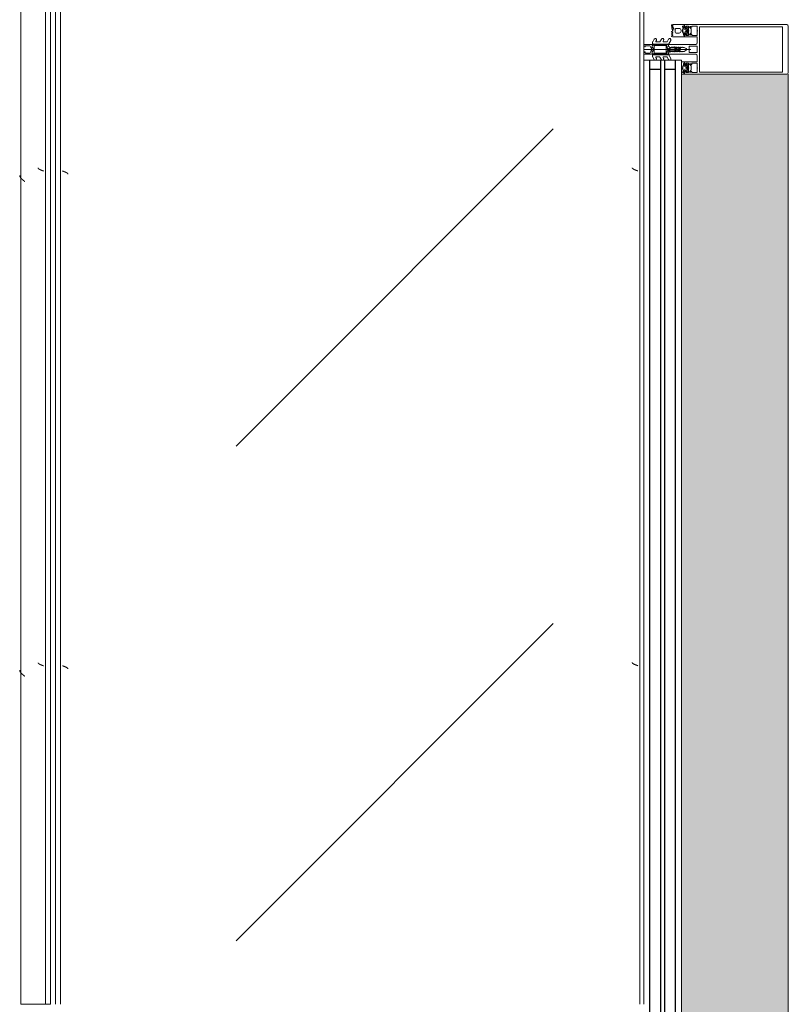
# Model space of a CAD drawing. Header units: millimetres. Extents: x -5460 to 47962, y 30005 to 103451.
# Tile 183 of 192: x 9296 to 10074, y 60041 to 61036. Entities that reach past the tile are written whole.
import ezdxf

# ---------------------------------------------------------------- set-up
doc = ezdxf.new("R2010")
doc.units = ezdxf.units.MM
for name, color, linetype, lineweight in [('A-DETL-GENF-OTLN', 7, 'Continuous', 9), ('A-GLAZ-CURT-OTLN', 7, 'Continuous', 9), ('A-GLAZ-CWMG-OTLN', 7, 'Continuous', 9), ('M-EQPM-____-OTLN', 7, 'Continuous', 9)]:
    doc.layers.add(name, color=color, linetype=linetype, lineweight=lineweight)

# ---------------------------------------------------------------- blocks, each defined once
blk = doc.blocks.new('FP_228-ВКК_01_К1_З_ЭОМ_кабель_')
at = {"layer": 'M-EQPM-____-OTLN', "color": 7, "true_color": 0xffffff}
for p, q in [((1141.8, 587.07), (1141.76, 586.94)), ((1141.85, 587.2), (1141.8, 587.07)), ((1141.9, 587.33), (1141.85, 587.2)), ((1141.95, 587.47), (1141.9, 587.33)), ((1142, 587.6), (1141.95, 587.47)), ((1142.05, 587.73), (1142, 587.6)), ((1142.1, 587.87), (1142.05, 587.73)), ((1142.14, 588), (1142.1, 587.87)), ((1641.8, 587.07), (1641.76, 586.94)), ((1641.85, 587.2), (1641.8, 587.07)), ((1641.9, 587.33), (1641.85, 587.2)), ((1641.95, 587.47), (1641.9, 587.33)), ((1642, 587.6), (1641.95, 587.47)), ((1642.05, 587.73), (1642, 587.6)), ((1642.1, 587.87), (1642.05, 587.73)), ((1642.14, 588), (1642.1, 587.87)), ((1139.1, 582.49), (1139.05, 582.49)), ((1139.15, 582.5), (1139.1, 582.49)), ((1139.19, 582.51), (1139.15, 582.5)), ((1139.24, 582.52), (1139.19, 582.51)), ((1139.29, 582.54), (1139.24, 582.52)), ((1139.34, 582.56), (1139.29, 582.54)), ((1139.38, 582.58), (1139.34, 582.56)), ((1139.43, 582.61), (1139.38, 582.58)), ((1139.48, 582.64), (1139.43, 582.61)), ((1139.53, 582.67), (1139.48, 582.64)), ((1139.57, 582.71), (1139.53, 582.67)), ((1139.62, 582.75), (1139.57, 582.71)), ((1139.67, 582.79), (1139.62, 582.75)), ((1139.72, 582.83), (1139.67, 582.79)), ((1139.76, 582.88), (1139.72, 582.83)), ((1139.81, 582.93), (1139.76, 582.88)), ((1139.86, 582.98), (1139.81, 582.93)), ((1139.91, 583.04), (1139.86, 582.98)), ((1139.95, 583.1), (1139.91, 583.04)), ((1140, 583.16), (1139.95, 583.1)), ((1140.06, 583.23), (1140.01, 583.17)), ((1140.1, 583.3), (1140.06, 583.23)), ((1140.15, 583.37), (1140.1, 583.3)), ((1140.2, 583.45), (1140.15, 583.37)), ((1140.25, 583.52), (1140.2, 583.45)), ((1140.3, 583.6), (1140.25, 583.52)), ((1140.35, 583.68), (1140.3, 583.6)), ((1140.4, 583.77), (1140.35, 583.68)), ((1140.44, 583.86), (1140.4, 583.77)), ((1140.49, 583.95), (1140.44, 583.86)), ((1140.54, 584.04), (1140.49, 583.95)), ((1140.59, 584.13), (1140.54, 584.04)), ((1140.64, 584.23), (1140.59, 584.13)), ((1140.69, 584.33), (1140.64, 584.23)), ((1140.74, 584.43), (1140.69, 584.33)), ((1140.78, 584.53), (1140.74, 584.43)), ((1140.83, 584.64), (1140.78, 584.53)), ((1140.88, 584.74), (1140.83, 584.64)), ((1140.93, 584.85), (1140.88, 584.74)), ((1140.98, 584.96), (1140.93, 584.85)), ((1141.03, 585.08), (1140.98, 584.96)), ((1141.08, 585.19), (1141.03, 585.08)), ((1141.12, 585.31), (1141.08, 585.19)), ((1141.17, 585.43), (1141.12, 585.31)), ((1141.22, 585.54), (1141.17, 585.43)), ((1141.27, 585.67), (1141.22, 585.54)), ((1141.32, 585.79), (1141.27, 585.67)), ((1141.37, 585.91), (1141.32, 585.79)), ((1141.42, 586.03), (1141.37, 585.91)), ((1141.46, 586.16), (1141.42, 586.03)), ((1141.51, 586.29), (1141.46, 586.16)), ((1141.56, 586.42), (1141.51, 586.29)), ((1141.61, 586.54), (1141.56, 586.42)), ((1141.66, 586.67), (1141.61, 586.54)), ((1141.71, 586.8), (1141.66, 586.67)), ((1141.76, 586.94), (1141.71, 586.8)), ((1639.1, 582.49), (1639.05, 582.49)), ((1639.15, 582.5), (1639.1, 582.49)), ((1639.19, 582.51), (1639.15, 582.5)), ((1639.24, 582.52), (1639.19, 582.51)), ((1639.29, 582.54), (1639.24, 582.52)), ((1639.34, 582.56), (1639.29, 582.54)), ((1639.38, 582.58), (1639.34, 582.56)), ((1639.43, 582.61), (1639.38, 582.58)), ((1639.48, 582.64), (1639.43, 582.61)), ((1639.53, 582.67), (1639.48, 582.64)), ((1639.57, 582.71), (1639.53, 582.67)), ((1639.62, 582.75), (1639.57, 582.71)), ((1639.67, 582.79), (1639.62, 582.75)), ((1639.72, 582.83), (1639.67, 582.79)), ((1639.76, 582.88), (1639.72, 582.83)), ((1639.81, 582.93), (1639.76, 582.88)), ((1639.86, 582.98), (1639.81, 582.93)), ((1639.91, 583.04), (1639.86, 582.98)), ((1639.95, 583.1), (1639.91, 583.04)), ((1640, 583.16), (1639.95, 583.1)), ((1640.06, 583.23), (1640.01, 583.17)), ((1640.1, 583.3), (1640.06, 583.23)), ((1640.15, 583.37), (1640.1, 583.3)), ((1640.2, 583.45), (1640.15, 583.37)), ((1640.25, 583.52), (1640.2, 583.45)), ((1640.3, 583.6), (1640.25, 583.52)), ((1640.35, 583.68), (1640.3, 583.6)), ((1640.4, 583.77), (1640.35, 583.68)), ((1640.44, 583.86), (1640.4, 583.77)), ((1640.49, 583.95), (1640.44, 583.86)), ((1640.54, 584.04), (1640.49, 583.95)), ((1640.59, 584.13), (1640.54, 584.04)), ((1640.64, 584.23), (1640.59, 584.13)), ((1640.69, 584.33), (1640.64, 584.23)), ((1640.74, 584.43), (1640.69, 584.33)), ((1640.78, 584.53), (1640.74, 584.43)), ((1640.83, 584.64), (1640.78, 584.53)), ((1640.88, 584.74), (1640.83, 584.64)), ((1640.93, 584.85), (1640.88, 584.74)), ((1640.98, 584.96), (1640.93, 584.85)), ((1641.03, 585.08), (1640.98, 584.96)), ((1641.08, 585.19), (1641.03, 585.08)), ((1641.12, 585.31), (1641.08, 585.19)), ((1641.17, 585.43), (1641.12, 585.31)), ((1641.22, 585.54), (1641.17, 585.43)), ((1641.27, 585.67), (1641.22, 585.54)), ((1641.32, 585.79), (1641.27, 585.67)), ((1641.37, 585.91), (1641.32, 585.79)), ((1641.42, 586.03), (1641.37, 585.91)), ((1641.46, 586.16), (1641.42, 586.03)), ((1641.51, 586.29), (1641.46, 586.16)), ((1641.56, 586.42), (1641.51, 586.29)), ((1641.61, 586.54), (1641.56, 586.42)), ((1641.66, 586.67), (1641.61, 586.54)), ((1641.71, 586.8), (1641.66, 586.67)), ((1641.76, 586.94), (1641.71, 586.8))]:
    blk.add_line(p, q, dxfattribs=at)
blk = doc.blocks.new('FP_229-ВКК_01_К1_З_ЭОМ_кабель_')
at = {"layer": 'M-EQPM-____-OTLN', "color": 7, "true_color": 0xffffff}
for p, q in [((1143.68, 9.96), (1143.63, 9.86)), ((1143.73, 10.06), (1143.68, 9.96)), ((1143.78, 10.16), (1143.73, 10.06)), ((1143.83, 10.25), (1143.78, 10.16)), ((1143.88, 10.34), (1143.83, 10.25)), ((1143.93, 10.43), (1143.88, 10.34)), ((1143.97, 10.52), (1143.93, 10.43)), ((1144.02, 10.6), (1143.97, 10.52)), ((1144.07, 10.69), (1144.02, 10.6)), ((1144.12, 10.76), (1144.07, 10.69)), ((1144.17, 10.84), (1144.12, 10.76)), ((1144.22, 10.91), (1144.17, 10.84)), ((1144.27, 10.99), (1144.22, 10.91)), ((1144.32, 11.05), (1144.27, 10.99)), ((1144.37, 11.12), (1144.32, 11.05)), ((1144.42, 11.18), (1144.37, 11.12)), ((1144.47, 11.24), (1144.42, 11.18)), ((1144.51, 11.3), (1144.47, 11.24)), ((1144.56, 11.35), (1144.51, 11.3)), ((1144.61, 11.4), (1144.56, 11.35)), ((1144.66, 11.45), (1144.61, 11.4)), ((1144.71, 11.49), (1144.66, 11.45)), ((1144.76, 11.53), (1144.71, 11.49)), ((1144.81, 11.57), (1144.76, 11.53)), ((1144.86, 11.61), (1144.81, 11.57)), ((1144.91, 11.64), (1144.86, 11.61)), ((1144.96, 11.66), (1144.91, 11.64)), ((1145.01, 11.69), (1144.96, 11.66)), ((1145.05, 11.71), (1145.01, 11.69)), ((1145.1, 11.73), (1145.05, 11.71)), ((1145.15, 11.74), (1145.1, 11.73)), ((1145.2, 11.76), (1145.15, 11.74)), ((1145.25, 11.76), (1145.2, 11.76)), ((1145.3, 11.77), (1145.25, 11.76)), ((1643.68, 9.96), (1643.63, 9.86)), ((1643.73, 10.06), (1643.68, 9.96)), ((1643.78, 10.16), (1643.73, 10.06)), ((1643.83, 10.25), (1643.78, 10.16)), ((1643.88, 10.34), (1643.83, 10.25)), ((1643.93, 10.43), (1643.88, 10.34)), ((1643.97, 10.52), (1643.93, 10.43)), ((1644.02, 10.6), (1643.97, 10.52)), ((1644.07, 10.69), (1644.02, 10.6)), ((1644.12, 10.76), (1644.07, 10.69)), ((1644.17, 10.84), (1644.12, 10.76)), ((1644.22, 10.91), (1644.17, 10.84)), ((1644.27, 10.99), (1644.22, 10.91)), ((1644.32, 11.05), (1644.27, 10.99)), ((1644.37, 11.12), (1644.32, 11.05)), ((1644.42, 11.18), (1644.37, 11.12)), ((1644.47, 11.24), (1644.42, 11.18)), ((1644.51, 11.3), (1644.47, 11.24)), ((1644.56, 11.35), (1644.51, 11.3)), ((1644.61, 11.4), (1644.56, 11.35)), ((1644.66, 11.45), (1644.61, 11.4)), ((1644.71, 11.49), (1644.66, 11.45)), ((1644.76, 11.53), (1644.71, 11.49)), ((1644.81, 11.57), (1644.76, 11.53)), ((1644.86, 11.61), (1644.81, 11.57)), ((1644.91, 11.64), (1644.86, 11.61)), ((1644.96, 11.66), (1644.91, 11.64)), ((1645.01, 11.69), (1644.96, 11.66)), ((1645.05, 11.71), (1645.01, 11.69)), ((1645.1, 11.73), (1645.05, 11.71)), ((1645.15, 11.74), (1645.1, 11.73)), ((1645.2, 11.76), (1645.15, 11.74)), ((1645.25, 11.76), (1645.2, 11.76)), ((1645.3, 11.77), (1645.25, 11.76)), ((1142.26, 6.39), (1142.21, 6.26)), ((1142.31, 6.53), (1142.26, 6.39)), ((1142.35, 6.66), (1142.31, 6.53)), ((1142.4, 6.8), (1142.35, 6.66)), ((1142.45, 6.93), (1142.4, 6.8)), ((1142.5, 7.07), (1142.45, 6.93)), ((1142.55, 7.2), (1142.5, 7.07)), ((1142.6, 7.33), (1142.55, 7.2)), ((1142.65, 7.46), (1142.6, 7.33)), ((1142.7, 7.6), (1142.65, 7.46)), ((1142.75, 7.73), (1142.7, 7.6)), ((1142.8, 7.86), (1142.75, 7.73)), ((1142.85, 7.99), (1142.8, 7.86)), ((1142.89, 8.11), (1142.85, 7.99)), ((1142.94, 8.24), (1142.89, 8.11)), ((1142.99, 8.37), (1142.94, 8.24)), ((1143.04, 8.49), (1142.99, 8.37)), ((1143.09, 8.61), (1143.04, 8.49)), ((1143.14, 8.74), (1143.09, 8.61)), ((1143.19, 8.86), (1143.14, 8.74)), ((1143.24, 8.97), (1143.19, 8.86)), ((1143.29, 9.09), (1143.24, 8.97)), ((1143.34, 9.21), (1143.29, 9.09)), ((1143.39, 9.32), (1143.34, 9.21)), ((1143.43, 9.43), (1143.39, 9.32)), ((1143.48, 9.54), (1143.43, 9.43)), ((1143.53, 9.65), (1143.48, 9.54)), ((1143.58, 9.75), (1143.53, 9.65)), ((1143.63, 9.86), (1143.58, 9.75)), ((1642.26, 6.39), (1642.21, 6.26)), ((1642.31, 6.53), (1642.26, 6.39)), ((1642.35, 6.66), (1642.31, 6.53)), ((1642.4, 6.8), (1642.35, 6.66)), ((1642.45, 6.93), (1642.4, 6.8)), ((1642.5, 7.07), (1642.45, 6.93)), ((1642.55, 7.2), (1642.5, 7.07)), ((1642.6, 7.33), (1642.55, 7.2)), ((1642.65, 7.46), (1642.6, 7.33)), ((1642.7, 7.6), (1642.65, 7.46)), ((1642.75, 7.73), (1642.7, 7.6)), ((1642.8, 7.86), (1642.75, 7.73)), ((1642.85, 7.99), (1642.8, 7.86)), ((1642.89, 8.11), (1642.85, 7.99)), ((1642.94, 8.24), (1642.89, 8.11)), ((1642.99, 8.37), (1642.94, 8.24)), ((1643.04, 8.49), (1642.99, 8.37)), ((1643.09, 8.61), (1643.04, 8.49)), ((1643.14, 8.74), (1643.09, 8.61)), ((1643.19, 8.86), (1643.14, 8.74)), ((1643.24, 8.97), (1643.19, 8.86)), ((1643.29, 9.09), (1643.24, 8.97)), ((1643.34, 9.21), (1643.29, 9.09)), ((1643.39, 9.32), (1643.34, 9.21)), ((1643.43, 9.43), (1643.39, 9.32)), ((1643.48, 9.54), (1643.43, 9.43)), ((1643.53, 9.65), (1643.48, 9.54)), ((1643.58, 9.75), (1643.53, 9.65)), ((1643.63, 9.86), (1643.58, 9.75))]:
    blk.add_line(p, q, dxfattribs=at)
blk = doc.blocks.new('ПР_Низ пояс - Тип 1-V227-ВКК_01_К1_З_ЭОМ_кабель_')
at = {"layer": 'M-EQPM-____-OTLN', "true_color": 0xffffff}
h = blk.add_hatch(dxfattribs=at)
h.set_pattern_fill('FP_79', style=0, pattern_type=2)
h.set_pattern_definition([(135, (-57860, 6950), (-1000, 1e-13), [50, -1364.214]), (135, (-57360, 6950), (-1000, 1e-13), [50, -1364.214]), (135, (-57360, 7450), (-1000, 1e-13), [50, -1364.214]), (135, (-58074.64, 7664.64), (-1000, 1e-13), [403.55, -1010.664]), (135, (-57574.64, 7664.64), (-1000, 1e-13), [403.55, -1010.664]), (135, (-58074.64, 7164.64), (-1000, 1e-13), [403.55, -1010.664]), (135, (-57574.64, 7164.64), (-1000, 1e-13), [453.55, -960.664])])
h.paths.add_polyline_path([(800, 6.26), (2400, 6.26), (2400, 588), (800, 588), (800, 381.78)])
at = {"layer": 'M-EQPM-____-OTLN', "color": 253, "true_color": 0xaaaaaa}
for p, q in [((800, 595), (2400, 595)), ((800, 590), (2400, 590)), ((800, 4.26), (2400, 4.26)), ((800, 0), (2400, 0))]:
    blk.add_line(p, q, dxfattribs=at)
for name in ['FP_228-ВКК_01_К1_З_ЭОМ_кабель_', 'FP_229-ВКК_01_К1_З_ЭОМ_кабель_']:
    blk.add_blockref(name, (0, 0), dxfattribs=at)
blk = doc.blocks.new('FP_231-ВКК_01_К1_З_ЭОМ_кабель_')
at = {"layer": 'M-EQPM-____-OTLN', "color": 7, "true_color": 0xffffff}
for p, q in [((342.09, 607.14), (342.04, 607)), ((342.14, 607.27), (342.09, 607.14)), ((342.19, 607.41), (342.14, 607.27)), ((342.24, 607.54), (342.19, 607.41)), ((342.29, 607.67), (342.24, 607.54)), ((342.34, 607.81), (342.29, 607.67)), ((342.39, 607.94), (342.34, 607.81)), ((342.44, 608.08), (342.39, 607.94)), ((342.48, 608.21), (342.44, 608.08)), ((342.53, 608.34), (342.48, 608.21)), ((342.58, 608.47), (342.53, 608.34)), ((342.63, 608.6), (342.58, 608.47)), ((342.68, 608.73), (342.63, 608.6)), ((342.73, 608.86), (342.68, 608.73)), ((342.78, 608.98), (342.73, 608.86)), ((342.83, 609.11), (342.78, 608.98)), ((342.88, 609.23), (342.83, 609.11)), ((342.93, 609.36), (342.88, 609.23)), ((342.98, 609.48), (342.93, 609.36)), ((343.02, 609.6), (342.98, 609.48)), ((343.07, 609.72), (343.02, 609.6)), ((343.12, 609.83), (343.07, 609.72)), ((343.17, 609.95), (343.12, 609.83)), ((343.22, 610.06), (343.17, 609.95)), ((343.27, 610.18), (343.22, 610.06)), ((343.32, 610.28), (343.27, 610.18)), ((343.37, 610.39), (343.32, 610.28)), ((343.42, 610.5), (343.37, 610.39)), ((343.47, 610.6), (343.42, 610.5)), ((343.52, 610.7), (343.47, 610.6)), ((343.56, 610.8), (343.52, 610.7)), ((343.61, 610.9), (343.56, 610.8)), ((343.66, 610.99), (343.61, 610.9)), ((343.71, 611.09), (343.66, 610.99)), ((343.76, 611.18), (343.71, 611.09)), ((343.81, 611.26), (343.76, 611.18)), ((343.86, 611.35), (343.81, 611.26)), ((343.91, 611.43), (343.86, 611.35)), ((343.96, 611.51), (343.91, 611.43)), ((344.01, 611.58), (343.96, 611.51)), ((344.06, 611.66), (344.01, 611.58)), ((344.1, 611.73), (344.06, 611.66)), ((344.15, 611.8), (344.1, 611.73)), ((344.2, 611.86), (344.15, 611.8)), ((344.25, 611.93), (344.2, 611.86)), ((344.3, 611.98), (344.25, 611.93)), ((344.35, 612.04), (344.3, 611.98)), ((344.4, 612.09), (344.35, 612.04)), ((344.45, 612.14), (344.4, 612.09)), ((344.5, 612.19), (344.45, 612.14)), ((344.55, 612.24), (344.5, 612.19)), ((344.6, 612.28), (344.55, 612.24)), ((344.64, 612.31), (344.6, 612.28)), ((344.69, 612.35), (344.64, 612.31)), ((344.74, 612.38), (344.69, 612.35)), ((344.79, 612.41), (344.74, 612.38)), ((344.84, 612.43), (344.79, 612.41)), ((344.89, 612.45), (344.84, 612.43)), ((344.94, 612.47), (344.89, 612.45)), ((344.99, 612.49), (344.94, 612.47)), ((345.04, 612.5), (344.99, 612.49)), ((345.09, 612.51), (345.04, 612.5)), ((345.14, 612.51), (345.09, 612.51)), ((842.09, 607.14), (842.04, 607)), ((842.14, 607.27), (842.09, 607.14)), ((842.19, 607.41), (842.14, 607.27)), ((842.24, 607.54), (842.19, 607.41)), ((842.29, 607.67), (842.24, 607.54)), ((842.34, 607.81), (842.29, 607.67)), ((842.39, 607.94), (842.34, 607.81)), ((842.44, 608.08), (842.39, 607.94)), ((842.48, 608.21), (842.44, 608.08)), ((842.53, 608.34), (842.48, 608.21)), ((842.58, 608.47), (842.53, 608.34)), ((842.63, 608.6), (842.58, 608.47)), ((842.68, 608.73), (842.63, 608.6)), ((842.73, 608.86), (842.68, 608.73)), ((842.78, 608.98), (842.73, 608.86)), ((842.83, 609.11), (842.78, 608.98)), ((842.88, 609.23), (842.83, 609.11)), ((842.93, 609.36), (842.88, 609.23)), ((842.98, 609.48), (842.93, 609.36)), ((843.02, 609.6), (842.98, 609.48)), ((843.07, 609.72), (843.02, 609.6)), ((843.12, 609.83), (843.07, 609.72)), ((843.17, 609.95), (843.12, 609.83)), ((843.22, 610.06), (843.17, 609.95)), ((843.27, 610.18), (843.22, 610.06)), ((843.32, 610.28), (843.27, 610.18)), ((843.37, 610.39), (843.32, 610.28)), ((843.42, 610.5), (843.37, 610.39)), ((843.47, 610.6), (843.42, 610.5)), ((843.52, 610.7), (843.47, 610.6)), ((843.56, 610.8), (843.52, 610.7)), ((843.61, 610.9), (843.56, 610.8)), ((843.66, 610.99), (843.61, 610.9)), ((843.71, 611.09), (843.66, 610.99)), ((843.76, 611.18), (843.71, 611.09)), ((843.81, 611.26), (843.76, 611.18)), ((843.86, 611.35), (843.81, 611.26)), ((843.91, 611.43), (843.86, 611.35)), ((843.96, 611.51), (843.91, 611.43)), ((844.01, 611.58), (843.96, 611.51)), ((844.06, 611.66), (844.01, 611.58)), ((844.1, 611.73), (844.06, 611.66)), ((844.15, 611.8), (844.1, 611.73)), ((844.2, 611.86), (844.15, 611.8)), ((844.25, 611.93), (844.2, 611.86)), ((844.3, 611.98), (844.25, 611.93)), ((844.35, 612.04), (844.3, 611.98)), ((844.4, 612.09), (844.35, 612.04)), ((844.45, 612.14), (844.4, 612.09)), ((844.5, 612.19), (844.45, 612.14)), ((844.55, 612.24), (844.5, 612.19)), ((844.6, 612.28), (844.55, 612.24)), ((844.64, 612.31), (844.6, 612.28)), ((844.69, 612.35), (844.64, 612.31)), ((844.74, 612.38), (844.69, 612.35)), ((844.79, 612.41), (844.74, 612.38)), ((844.84, 612.43), (844.79, 612.41)), ((844.89, 612.45), (844.84, 612.43)), ((844.94, 612.47), (844.89, 612.45)), ((844.99, 612.49), (844.94, 612.47)), ((845.04, 612.5), (844.99, 612.49)), ((845.09, 612.51), (845.04, 612.5)), ((845.14, 612.51), (845.09, 612.51))]:
    blk.add_line(p, q, dxfattribs=at)
blk = doc.blocks.new('FP_232-ВКК_01_К1_З_ЭОМ_кабель_')
at = {"layer": 'M-EQPM-____-OTLN', "color": 7, "true_color": 0xffffff}
for p, q in [((332.2, 626.88), (332.1, 626.75)), ((332.3, 627), (332.2, 626.88)), ((332.39, 627.13), (332.3, 627)), ((332.49, 627.25), (332.39, 627.13)), ((332.59, 627.37), (332.49, 627.25)), ((332.68, 627.49), (332.59, 627.37)), ((332.78, 627.61), (332.68, 627.49)), ((332.88, 627.73), (332.78, 627.61)), ((332.98, 627.85), (332.88, 627.73)), ((333.07, 627.96), (332.98, 627.85)), ((333.17, 628.08), (333.07, 627.96)), ((333.27, 628.19), (333.17, 628.08)), ((333.37, 628.31), (333.27, 628.19)), ((333.46, 628.42), (333.37, 628.31)), ((333.56, 628.53), (333.46, 628.42)), ((333.66, 628.64), (333.56, 628.53)), ((333.76, 628.75), (333.66, 628.64)), ((333.85, 628.85), (333.76, 628.75)), ((333.95, 628.95), (333.85, 628.85)), ((334.05, 629.06), (333.95, 628.95)), ((334.15, 629.16), (334.05, 629.06)), ((334.24, 629.26), (334.15, 629.16)), ((334.34, 629.35), (334.24, 629.26)), ((334.44, 629.45), (334.34, 629.35)), ((334.53, 629.54), (334.44, 629.45)), ((334.63, 629.63), (334.53, 629.54)), ((334.73, 629.72), (334.63, 629.63)), ((334.83, 629.81), (334.73, 629.72)), ((334.92, 629.89), (334.83, 629.81)), ((335.02, 629.97), (334.92, 629.89)), ((335.12, 630.05), (335.02, 629.97)), ((335.22, 630.13), (335.12, 630.05)), ((335.31, 630.2), (335.22, 630.13)), ((335.41, 630.27), (335.31, 630.2)), ((335.51, 630.34), (335.41, 630.27)), ((335.61, 630.41), (335.51, 630.34)), ((335.7, 630.47), (335.61, 630.41)), ((335.8, 630.54), (335.7, 630.47)), ((335.9, 630.59), (335.8, 630.54)), ((336, 630.65), (335.9, 630.59)), ((336.09, 630.7), (336, 630.65)), ((336.19, 630.75), (336.09, 630.7)), ((336.29, 630.8), (336.19, 630.75)), ((336.38, 630.85), (336.29, 630.8)), ((336.48, 630.89), (336.38, 630.85)), ((336.58, 630.93), (336.48, 630.89)), ((336.68, 630.96), (336.58, 630.93)), ((336.77, 631), (336.68, 630.96)), ((336.87, 631.03), (336.77, 631)), ((336.97, 631.06), (336.87, 631.03)), ((337.07, 631.08), (336.97, 631.06)), ((337.16, 631.1), (337.07, 631.08)), ((337.26, 631.12), (337.16, 631.1)), ((337.36, 631.14), (337.26, 631.12)), ((337.46, 631.15), (337.36, 631.14)), ((337.55, 631.16), (337.46, 631.15)), ((337.65, 631.16), (337.55, 631.16)), ((832.2, 626.88), (832.1, 626.75)), ((832.3, 627), (832.2, 626.88)), ((832.39, 627.13), (832.3, 627)), ((832.49, 627.25), (832.39, 627.13)), ((832.59, 627.37), (832.49, 627.25)), ((832.68, 627.49), (832.59, 627.37)), ((832.78, 627.61), (832.68, 627.49)), ((832.88, 627.73), (832.78, 627.61)), ((832.98, 627.85), (832.88, 627.73)), ((833.07, 627.96), (832.98, 627.85)), ((833.17, 628.08), (833.07, 627.96)), ((833.27, 628.19), (833.17, 628.08)), ((833.37, 628.31), (833.27, 628.19)), ((833.46, 628.42), (833.37, 628.31)), ((833.56, 628.53), (833.46, 628.42)), ((833.66, 628.64), (833.56, 628.53)), ((833.76, 628.75), (833.66, 628.64)), ((833.85, 628.85), (833.76, 628.75)), ((833.95, 628.95), (833.85, 628.85)), ((834.05, 629.06), (833.95, 628.95)), ((834.15, 629.16), (834.05, 629.06)), ((834.24, 629.26), (834.15, 629.16)), ((834.34, 629.35), (834.24, 629.26)), ((834.44, 629.45), (834.34, 629.35)), ((834.53, 629.54), (834.44, 629.45)), ((834.63, 629.63), (834.53, 629.54)), ((834.73, 629.72), (834.63, 629.63)), ((834.83, 629.81), (834.73, 629.72)), ((834.92, 629.89), (834.83, 629.81)), ((835.02, 629.97), (834.92, 629.89)), ((835.12, 630.05), (835.02, 629.97)), ((835.22, 630.13), (835.12, 630.05)), ((835.31, 630.2), (835.22, 630.13)), ((835.41, 630.27), (835.31, 630.2)), ((835.51, 630.34), (835.41, 630.27)), ((835.61, 630.41), (835.51, 630.34)), ((835.7, 630.47), (835.61, 630.41)), ((835.8, 630.54), (835.7, 630.47)), ((835.9, 630.59), (835.8, 630.54)), ((836, 630.65), (835.9, 630.59)), ((836.09, 630.7), (836, 630.65)), ((836.19, 630.75), (836.09, 630.7)), ((836.29, 630.8), (836.19, 630.75)), ((836.38, 630.85), (836.29, 630.8)), ((836.48, 630.89), (836.38, 630.85)), ((836.58, 630.93), (836.48, 630.89)), ((836.68, 630.96), (836.58, 630.93)), ((836.77, 631), (836.68, 630.96)), ((836.87, 631.03), (836.77, 631)), ((836.97, 631.06), (836.87, 631.03)), ((837.07, 631.08), (836.97, 631.06)), ((837.16, 631.1), (837.07, 631.08)), ((837.26, 631.12), (837.16, 631.1)), ((837.36, 631.14), (837.26, 631.12)), ((837.46, 631.15), (837.36, 631.14)), ((837.55, 631.16), (837.46, 631.15)), ((837.65, 631.16), (837.55, 631.16)), ((331.61, 626.13), (331.52, 626)), ((331.71, 626.25), (331.61, 626.13)), ((331.81, 626.38), (331.71, 626.25)), ((331.91, 626.5), (331.81, 626.38)), ((332, 626.63), (331.91, 626.5)), ((332.1, 626.75), (332, 626.63)), ((831.61, 626.13), (831.52, 626)), ((831.71, 626.25), (831.61, 626.13)), ((831.81, 626.38), (831.71, 626.25)), ((831.91, 626.5), (831.81, 626.38)), ((832, 626.63), (831.91, 626.5)), ((832.1, 626.75), (832, 626.63))]:
    blk.add_line(p, q, dxfattribs=at)
blk = doc.blocks.new('ПР_Перед пояса - Тип 1-V230-ВКК_01_К1_З_ЭОМ_кабель_')
at = {"layer": 'M-EQPM-____-OTLN', "color": 253, "true_color": 0xaaaaaa}
for p, q in [((0, 626), (0, 630)), ((0, 630), (1600, 630)), ((0, 607), (0, 626)), ((0, 605), (0, 607)), ((0, 600), (0, 605)), ((0, 605), (1600, 605)), ((0, 600), (1600, 600))]:
    blk.add_line(p, q, dxfattribs=at)
for name in ['FP_232-ВКК_01_К1_З_ЭОМ_кабель_', 'FP_231-ВКК_01_К1_З_ЭОМ_кабель_']:
    blk.add_blockref(name, (0, 0), dxfattribs=at)
blk = doc.blocks.new('ПР_Низ пояс - Тип 1-V233-ВКК_01_К1_З_ЭОМ_кабель_')
at = {"layer": 'M-EQPM-____-OTLN', "true_color": 0xffffff}
h = blk.add_hatch(dxfattribs=at)
h.set_pattern_fill('FP_80', style=0, pattern_type=2)
h.set_pattern_definition([(135, (-56260, 6950), (-1000, 1e-13), [50, -1364.214]), (135, (-55760, 6950), (-1000, 1e-13), [50, -1364.214]), (135, (-55760, 7450), (-1000, 1e-13), [50, -1364.214]), (135, (-56474.64, 7664.64), (-1000, 1e-13), [403.55, -1010.664]), (135, (-55974.64, 7664.64), (-1000, 1e-13), [403.55, -1010.664]), (135, (-56474.64, 7164.64), (-1000, 1e-13), [403.55, -1010.664]), (135, (-55974.64, 7164.64), (-1000, 1e-13), [453.55, -960.664])])
h.paths.add_polyline_path([(800, 6.26), (2400, 6.26), (2400, 588), (800, 588), (800, 381.78)])
blk = doc.blocks.new('АРФ_Витраж_Остекление - SI_38mm_TripGlz_1 этаж-6916327-ВКК_01_К1_З_ЭОМ_кабель_')
at = {"layer": 'A-GLAZ-CURT-OTLN', "color": 253, "true_color": 0xaaaaaa}
for p, q in [((954, -38), (954, 0)), ((-954, -38), (954, -38))]:
    blk.add_line(p, q, dxfattribs=at)
at = {"layer": 'A-GLAZ-CURT-OTLN', "color": 253, "lineweight": 25, "true_color": 0xaaaaaa}
for p, q in [((-954, -6), (954, -6)), ((945, -6), (945, -17)), ((-954, -17), (954, -17)), ((-954, -21), (954, -21)), ((945, -21), (945, -32)), ((-954, -32), (954, -32))]:
    blk.add_line(p, q, dxfattribs=at)
blk = doc.blocks.new('Rectangular Mullion - FWS-50-HI_Mull_CovCap-20mm_Mull-105mm-3567254-ВКК_01_К1_З_ЭОМ_кабель_')
at = {"layer": 'A-GLAZ-CWMG-OTLN', "true_color": 0xeaeaea}
blk.add_hatch(color=254, dxfattribs=at).paths.add_polyline_path([(8006.3, 71020), (8096, 71020), (8096, 72900), (7988, 72900), (7988, 71020)])
at = {"layer": 'A-GLAZ-CWMG-OTLN', "color": 253, "true_color": 0xaaaaaa}
blk.add_line((8096, 71020), (8096, 72900), dxfattribs=at)
blk = doc.blocks.new('Rectangular Mullion - HI_CovCap-20mm_Mull-105mm-1992716-ВКК_01_К1_З_ЭОМ_кабель_')
at = {"layer": 'A-DETL-GENF-OTLN', "color": 253, "true_color": 0xaaaaaa}
for p, q in [((-25, 144.5), (-25, 130.68)), ((23.5, 146), (-23.5, 146)), ((25, 130.68), (25, 144.5)), ((-25, 136), (-25, 59.4)), ((-22.9, 135.44), (-22.9, 59.4)), ((22.9, 136), (22.9, 59.4)), ((25, 136), (25, 59.4)), ((-12.6, 53.5), (-12.6, 41.4)), ((-5, 25.5), (-5, 52.5)), ((-3.2, 46.1), (-3.2, 53.5)), ((-2.7, 54), (2.7, 54)), ((3.2, 53.5), (3.2, 46.1)), ((5, 52.5), (5, 25.5)), ((12.6, 41.4), (12.6, 53.5)), ((-22.3, 40.8), (-22.9, 40.8)), ((-22.9, 40.2), (-21.62, 40.2)), ((-21.76, 44.51), (-22.58, 43.54)), ((-22.24, 46.35), (-21.18, 47.41)), ((-21.2, 42.9), (-21.2, 41.7)), ((-19.5, 43.4), (-20.7, 43.4)), ((-20.7, 41.2), (-20.42, 41.2)), ((-20.47, 47.7), (-17.13, 47.7)), ((-20.16, 41.35), (-19.24, 42.95)), ((-17.65, 44), (-19.95, 44)), ((-18.36, 42.95), (-17.44, 41.35)), ((-16.9, 43.4), (-18.1, 43.4)), ((-17.18, 41.2), (-16.9, 41.2)), ((-16.42, 47.41), (-15.36, 46.35)), ((-16.4, 41.7), (-16.4, 42.9)), ((-15.02, 43.54), (-15.84, 44.51)), ((-14.64, 40.8), (-15.29, 40.8)), ((2.7, 45.6), (-2.7, 45.6)), ((0, 47.27), (0, 0)), ((14.64, 40.8), (15.29, 40.8)), ((15.02, 43.54), (15.84, 44.51)), ((15.36, 46.35), (16.42, 47.41)), ((16.4, 41.7), (16.4, 42.9)), ((16.9, 43.4), (18.1, 43.4)), ((17.18, 41.2), (16.9, 41.2)), ((17.13, 47.7), (20.47, 47.7)), ((18.36, 42.95), (17.44, 41.35)), ((17.65, 44), (19.95, 44)), ((20.16, 41.35), (19.24, 42.95)), ((19.5, 43.4), (20.7, 43.4)), ((20.7, 41.2), (20.42, 41.2)), ((21.18, 47.41), (22.24, 46.35)), ((21.2, 42.9), (21.2, 41.7)), ((22.9, 40.2), (21.62, 40.2)), ((21.76, 44.51), (22.58, 43.54)), ((22.3, 40.8), (22.9, 40.8)), ((-22.27, 39.59), (-22.55, 39.1)), ((-21.07, 39.62), (-21.08, 39.77)), ((-20.48, 39.51), (-20.66, 39.4)), ((-19.97, 39.2), (-20.02, 39.33)), ((-19.33, 39.22), (-19.48, 39.08)), ((-18.77, 39.04), (-18.85, 39.17)), ((-18.16, 39.23), (-18.26, 39.06)), ((-17.56, 39.21), (-17.67, 39.31)), ((-17.02, 39.56), (-17.07, 39.36)), ((-16.46, 39.68), (-16.59, 39.75)), ((-2.24, 31), (-2.45, 30.87)), ((-2.45, 30.53), (-2.25, 30.41)), ((-1.89, 34.49), (-2.1, 32.75)), ((-0.87, 36.5), (-1.7, 35.06)), ((-1.33, 33.68), (-1.33, 33.78)), ((-1.25, 31.1), (0.74, 31.1)), ((-1.12, 34.47), (-0.43, 35.65)), ((-0.6, 32.5), (-0.6, 32.42)), ((0.84, 33), (-0.1, 33)), ((0.43, 35.65), (1.12, 34.47)), ((0.6, 32.3), (0.93, 32.3)), ((1.02, 31.78), (0.74, 32.06)), ((1.7, 35.06), (0.87, 36.5)), ((1.33, 33.78), (1.33, 33.68)), ((2.1, 32.75), (1.89, 34.49)), ((2.45, 30.87), (2.24, 31)), ((2.25, 30.41), (2.45, 30.53)), ((16.4, 35.6), (16.4, 32.6)), ((16.46, 39.68), (16.59, 39.75)), ((17.02, 39.56), (17.07, 39.36)), ((17.4, 31.6), (20.2, 31.6)), ((17.56, 39.21), (17.67, 39.31)), ((18.16, 39.23), (18.26, 39.06)), ((19.2, 37.6), (18.4, 37.6)), ((18.77, 39.04), (18.85, 39.17)), ((19.33, 39.22), (19.48, 39.08)), ((19.97, 39.2), (20.02, 39.33)), ((20.48, 39.51), (20.66, 39.4)), ((23.1, 29.29), (20.89, 30.27)), ((21.07, 39.62), (21.08, 39.77)), ((21.2, 32.6), (21.2, 35.6)), ((22.27, 39.59), (22.55, 39.1)), ((-7.75, 23.52), (-10.33, 25.01)), ((-9.07, 27.17), (-5.65, 25.19)), ((-7.5, 19.84), (-7.5, 23.08)), ((-5.4, 9.3), (-5.4, 24.76)), ((-3.5, 25), (-4.5, 25)), ((-3.9, 22), (-3.9, 11)), ((-3.4, 22.5), (3.4, 22.5)), ((-3.3, 23.5), (-1.9, 23.5)), ((-1.7, 23.7), (-1.7, 24.9)), ((-1.4, 24.49), (-1.4, 23.99)), ((-1.1, 23.82), (-0.5, 24.17)), ((0.3, 26.2), (-1.09, 26.2)), ((0.43, 25), (0.2, 25)), ((0.34, 25.28), (0.58, 25.52)), ((0.5, 24.17), (1.42, 23.63)), ((1.92, 23.5), (3.3, 23.5)), ((4.5, 25), (3.5, 25)), ((3.9, 11), (3.9, 22)), ((4.3, 22.5), (4.3, 9.4)), ((5.4, 24.76), (5.4, 9.3)), ((5.65, 25.19), (9.07, 27.17)), ((7.5, 23.08), (7.5, 19.84)), ((10.33, 25.01), (7.75, 23.52)), ((14.04, 28.99), (13.55, 28.15)), ((15.24, 28.15), (14.75, 28.99)), ((16.25, 28.99), (15.76, 28.15)), ((17.44, 28.15), (16.96, 28.99)), ((18.43, 28.95), (17.96, 28.15)), ((24.8, 29.2), (23.51, 29.2)), ((23.55, 28.9), (24.16, 28.9)), ((24.56, 28), (23.89, 28)), ((24.76, 28.3), (24.76, 28.2)), ((-7.75, 16.23), (-10.41, 17.77)), ((-7.62, 8.87), (-10.41, 10.48)), ((-9.07, 19.88), (-8.25, 19.41)), ((-9.07, 12.6), (-8.25, 12.12)), ((-7.5, 12.55), (-7.5, 15.8)), ((3.4, 10.5), (-3.4, 10.5)), ((7.5, 15.8), (7.5, 12.55)), ((10.41, 10.48), (7.62, 8.87)), ((10.41, 17.77), (7.75, 16.23)), ((8.25, 19.41), (9.07, 19.88)), ((8.25, 12.12), (9.07, 12.6)), ((-5.9, 8.8), (-7.37, 8.8)), ((-5, 1), (-5, 6.7)), ((-2.71, 8.4), (-4.02, 8.4)), ((-3.7, 1.7), (-3.7, 6)), ((-2.7, 7), (-2.13, 7)), ((-1.7, 9), (-2, 8.69)), ((-1.42, 7.29), (-0.71, 8.01)), ((0.71, 8.01), (1.42, 7.29)), ((2, 8.69), (1.7, 9)), ((2.13, 7), (2.7, 7)), ((3.3, 8.4), (2.71, 8.4)), ((3.7, 6), (3.7, 1.7)), ((7.37, 8.8), (5.9, 8.8))]:
    blk.add_line(p, q, dxfattribs=at)
at = {"layer": 'A-DETL-GENF-OTLN', "color": 253, "true_color": 0xaaaaaa, "flags": 128}
for points in [[(22.9, 130.68), (22.9, 140.2), (-22.9, 140.2), (-22.9, 130.68)], [(-19.05, 45.1), (-23.5, 45.1), (-23.5, 42.4), (-22.3, 42.4), (-22.3, 41.8), (-23.1, 41), (-25, 41), (-25, 57.79), (-25, 61)], [(22.9, 61), (22.9, 57.79), (22.9, 56.3), (11.2, 56.3), (-11.2, 56.3), (-22.9, 56.3), (-22.9, 57.79), (-22.9, 61)], [(25, 61), (25, 57.79), (25, 41), (23.1, 41), (22.3, 41.8), (22.3, 42.4), (23.5, 42.4), (23.5, 45.1), (19.05, 45.1)], [(-19.05, 54), (-23.5, 54), (-23.5, 48.3), (-22.3, 48.3), (-22.3, 47.7), (-22.95, 47.05)], [(-14.65, 47.05), (-15.3, 47.7), (-15.3, 48.3), (-14.1, 48.3), (-14.1, 54), (-18.55, 54)], [(-6.5, 54), (-11.2, 54), (-12.1, 54)], [(12.1, 54), (11.2, 54), (6.5, 54)], [(18.55, 54), (14.1, 54), (14.1, 48.3), (15.3, 48.3), (15.3, 47.7), (14.65, 47.05)], [(22.95, 47.05), (22.3, 47.7), (22.3, 48.3), (23.5, 48.3), (23.5, 54), (19.05, 54)], [(-23.5, 40.8), (-25, 40.8), (-25, 38)], [(-22.5, 43.09), (-22, 42.8), (-22, 42.67)], [(-13.1, 40.9), (-14.4, 40.9), (-15.3, 41.8), (-15.3, 42.4), (-14.1, 42.4), (-14.1, 45.1), (-18.55, 45.1)], [(-16.05, 40.2), (-14.75, 40.1), (-16.02, 40.1), (-16.02, 39.94)], [(-15.6, 42.67), (-15.6, 42.8), (-15.1, 43.09)], [(-12.6, 38), (-12.6, 40.8), (-13.95, 40.8)], [(-0.87, 42.8), (-2, 40.84), (-2, 39.84), (-2.5, 39.55), (-2, 39.26), (-2, 38.04), (-2.5, 37.75), (-2, 37.46), (-2, 36.24), (-2.5, 35.95), (-2, 35.66), (-2, 34.44), (-2.5, 34.15), (-2, 33.86), (-2, 32.64), (-2.5, 32.35), (-2, 32.06), (-2, 30.84), (-2.5, 30.55), (-2, 30.26), (-2, 29.04), (-2.5, 28.75), (-2, 28.46), (-2, 27.24), (-2.5, 26.95), (-2.5, 26)], [(2.5, 26), (2, 26.29), (2, 27.51), (2.5, 27.8), (2, 28.09), (2, 29.31), (2.5, 29.6), (2, 29.89), (2, 31.11), (2.5, 31.4), (2, 31.69), (2, 32.91), (2.5, 33.2), (2, 33.49), (2, 34.71), (2.5, 35), (2, 35.29), (2, 36.51), (2.5, 36.8), (2, 37.09), (2, 38.31), (2.5, 38.6), (2, 38.89), (2, 40.84), (0.87, 42.8)], [(13.03, 28.15), (12.6, 28.9), (12.6, 40.8), (13.95, 40.8)], [(18.55, 45.1), (14.1, 45.1), (14.1, 42.4), (15.3, 42.4), (15.3, 41.8), (14.4, 40.9), (13.1, 40.9)], [(16.05, 40.2), (14.75, 40.1), (16.02, 40.1), (16.02, 39.94)], [(15.6, 42.67), (15.6, 42.8), (15.1, 43.09)], [(22.5, 43.09), (22, 42.8), (22, 42.67)], [(23.5, 40.8), (25, 40.8), (25, 29.4)], [(-0.35, 31.99), (0.1, 31.73), (-1.23, 31.6)], [(0.4, 31.8), (0.4, 31.9), (0.4, 32.1)], [(-3.41, 25), (-5, 25), (-5, 9.1)], [(-4.51, 8.95), (-4.3, 11), (-4.3, 22.5)], [(-1.55, 25.25), (-1.17, 25.64), (-0.2, 25.7), (-0.42, 25.6), (-1.25, 24.85)], [(-0.1, 25.3), (-0.1, 25.4), (0, 25.42)], [(5, 1), (5, 25), (3.41, 25)], [(-2.65, 1), (-2.65, 1.4), (-3.4, 1.4)], [(3.4, 1.4), (2.65, 1.4), (2.65, 1)]]:
    blk.add_lwpolyline(points, dxfattribs=at)
blk.add_lwpolyline([(0, 37), (0, 35.9)], close=True, dxfattribs=at)
at = {"layer": 'A-DETL-GENF-OTLN', "color": 253, "true_color": 0xaaaaaa}
for centre, radius, start, end in [((-23.5, 144.5), 1.5, 90, 180), ((23.5, 144.5), 1.5, 360, 90), ((-18.8, 53.94), 0.256, 12.68038, 167.31962), ((-12.1, 53.5), 0.5, 90, 180), ((-6.5, 52.5), 1.5, 360, 90), ((-2.7, 53.5), 0.5, 90, 180), ((2.7, 53.5), 0.5, 0, 90), ((6.5, 52.5), 1.5, 90, 180), ((12.1, 53.5), 0.5, 0, 90), ((18.8, 53.94), 0.256, 12.68038, 167.31962), ((-22.9, 39.55), 0.65, 90, 270), ((-23.2, 40.8), 0.3, 180, 0), ((-22.59, 46.7), 0.5, 135, 315), ((-22.35, 43.35), 0.3, 140.01031, 239.99507), ((-22.3, 41.1), 0.3, 270.90521, 359.98148), ((-21.41, 39.09), 1, 90.82716, 149.99773), ((-18.96, 41.89), 3.14, 165.49788, 194.50212), ((-21.15, 44), 0.8, 22.61561, 140.00332), ((-21.62, 39.7), 0.5, 54.92212, 90), ((-21.42, 39.75), 0.339, 3.00251, 90.82171), ((-18.8, 43.71), 4.4, 234.92212, 305.84121), ((-20.7, 42.9), 0.5, 89.98992, 180.01008), ((-20.7, 41.7), 0.5, 179.98974, 270.01026), ((-20.47, 46.7), 1, 90, 135), ((-20.42, 41.5), 0.3, 269.98791, 330.00644), ((-19.95, 44.5), 0.5, 202.62239, 269.99966), ((-19.5, 43.1), 0.3, 329.99756, 90.00642), ((-18.8, 45.04), 0.256, 12.68038, 167.31962), ((-18.1, 43.1), 0.3, 89.99872, 209.99731), ((-17.65, 44.5), 0.5, 269.99881, 337.37914), ((-17.18, 41.5), 0.3, 209.995, 270.01065), ((-16.45, 44), 0.8, 40.00306, 157.37723), ((-17.13, 46.7), 1, 45, 90), ((-16.9, 42.9), 0.5, 0.00918, 89.99082), ((-16.9, 41.7), 0.5, 270.00904, 359.99096), ((-16.32, 39.94), 0.3, 243.00899, 359.98883), ((-16.05, 39.9), 0.3, 90, 125.84121), ((-18.64, 41.89), 3.14, 346.80247, 14.483), ((-15.29, 41.1), 0.3, 166.80247, 270), ((-15.01, 46.7), 0.5, 225, 45), ((-15.25, 43.35), 0.3, 299.99829, 40.01132), ((-14.83, 40.53), 0.33, 270.00002, 54.90994), ((-14.75, 40.6), 0.5, 269.99115, 352.82633), ((-13.95, 40.5), 0.3, 90.00299, 172.8115), ((-13.1, 41.4), 0.5, 270, 0), ((-2.7, 46.1), 0.5, 180, 270), ((0, 42.3), 1, 30, 150), ((2.7, 46.1), 0.5, 270, 0), ((13.1, 41.4), 0.5, 180, 270), ((13.95, 40.5), 0.3, 7.1885, 89.99701), ((14.75, 40.6), 0.5, 187.17367, 270.00885), ((14.83, 40.53), 0.33, 125.09006, 269.99998), ((15.01, 46.7), 0.5, 135, 315), ((15.25, 43.35), 0.3, 139.98868, 240.00171), ((15.29, 41.1), 0.3, 270, 13.19753), ((18.64, 41.89), 3.14, 165.517, 193.19753), ((16.45, 44), 0.8, 22.62277, 139.99694), ((16.32, 39.94), 0.3, 180.01117, 296.99101), ((16.05, 39.9), 0.3, 54.15879, 90), ((18.8, 43.71), 4.4, 234.15879, 305.07788), ((16.9, 42.9), 0.5, 90.00918, 179.99082), ((16.9, 41.7), 0.5, 180.00904, 269.99096), ((17.13, 46.7), 1, 90, 135), ((17.18, 41.5), 0.3, 269.98935, 330.005), ((17.65, 44.5), 0.5, 202.62086, 270.00119), ((18.1, 43.1), 0.3, 330.00269, 90.00128), ((18.8, 45.04), 0.256, 12.68038, 167.31962), ((19.5, 43.1), 0.3, 89.99358, 210.00244), ((19.95, 44.5), 0.5, 270.00034, 337.37761), ((20.42, 41.5), 0.3, 209.99356, 270.01209), ((21.15, 44), 0.8, 39.99668, 157.38439), ((20.47, 46.7), 1, 45, 90), ((20.7, 42.9), 0.5, 359.98992, 90.01008), ((20.7, 41.7), 0.5, 269.98974, 0.01026), ((21.42, 39.75), 0.339, 89.17829, 176.99749), ((21.62, 39.7), 0.5, 90, 125.07788), ((21.41, 39.09), 1, 30.00227, 89.17284), ((18.96, 41.89), 3.14, 345.49788, 14.50212), ((22.3, 41.1), 0.3, 180.01852, 269.09479), ((22.59, 46.7), 0.5, 225, 45), ((22.35, 43.35), 0.3, 300.00493, 39.98969), ((23.2, 40.8), 0.3, 180, 0), ((22.9, 39.55), 0.65, 270, 90), ((-22.9, 39.3), 0.4, 269.99999, 330.00626), ((-20.8, 39.64), 0.272, 183.0147, 299.98901), ((-20.32, 39.23), 0.316, 18.00331, 119.99297), ((-19.69, 39.29), 0.3, 197.9991, 314.99946), ((-19.11, 38.99), 0.316, 32.98956, 135.00901), ((-18.52, 39.21), 0.3, 213.00146, 329.99975), ((-17.88, 39.07), 0.316, 48.00262, 149.99741), ((-17.36, 39.43), 0.3, 227.99716, 345.00452), ((-16.73, 39.48), 0.3, 63.00317, 164.99853), ((-2.35, 30.7), 0.2, 120, 240), ((17.75, 30.31), 20, 179.72362, 190.22002), ((17.75, 30.31), 20, 173, 178.04971), ((-0.4, 34.31), 1.5, 150, 173), ((-1.25, 30.9), 0.2, 90, 179.3132), ((46.55, 30.33), 48, 179.3132, 184.71248), ((46.55, 30.33), 48, 176, 178.23414), ((-1.23, 31.8), 0.2, 178.23414, 270), ((0.27, 33.67), 1.6, 150, 176), ((0, 36), 1, 90.02865, 150), ((-0.1, 32.5), 0.5, 90, 180), ((-0.1, 32.42), 0.5, 180, 240), ((0, 35.4), 0.5, 90.0573, 150), ((0, 36), 1, 30, 89.97135), ((0, 35.4), 0.5, 30, 89.9427), ((0.2, 31.9), 0.2, 240, 0), ((0.2, 31.8), 0.2, 270, 0), ((0.6, 32.1), 0.2, 90, 180), ((0.6, 31.92), 0.2, 45, 180), ((0.74, 31.5), 0.4, 270, 45), ((0.84, 33.5), 0.5, 270, 3.83017), ((0.93, 31.8), 0.5, 1.77701, 90), ((-0.27, 33.67), 1.6, 4, 30), ((-46.55, 30.33), 48, 354.4962, 1.77701), ((-46.55, 30.33), 48, 3.83017, 4), ((0.4, 34.31), 1.5, 7, 30), ((-17.75, 30.31), 20, 349.77998, 0.27638), ((-17.75, 30.31), 20, 1.95029, 7), ((2.35, 30.7), 0.2, 300, 60), ((18.4, 35.6), 2, 90.00207, 179.99793), ((17.4, 32.6), 1, 180.00127, 269.99873), ((16.73, 39.48), 0.3, 15.00147, 116.99683), ((17.36, 39.43), 0.3, 194.99548, 312.00284), ((17.88, 39.07), 0.316, 30.00259, 131.99738), ((18.52, 39.21), 0.3, 210.00025, 326.99854), ((19.11, 38.99), 0.316, 44.99099, 147.01044), ((19.2, 35.6), 2, 359.99744, 90.00256), ((19.69, 39.29), 0.3, 225.00054, 342.0009), ((20.32, 39.23), 0.316, 60.00703, 161.99669), ((20.2, 32.6), 1, 269.99283, 0.00717), ((20.75, 29.95), 0.35, 66.00158, 241.92521), ((20.8, 39.64), 0.272, 240.01099, 356.9853), ((22.9, 39.3), 0.4, 209.99374, 270.00001), ((-9.68, 26.13), 1.3, 154.41173, 240), ((-9.72, 26.04), 1.3, 60, 150), ((-9.72, 18.76), 1.3, 60, 150), ((-8, 23.08), 0.5, 360, 60), ((-5.9, 24.76), 0.5, 360, 60), ((-4.5, 25.5), 0.5, 180, 270), ((-3.3, 22.5), 1, 90, 180), ((-3.4, 22), 0.5, 90, 180), ((-3.5, 26), 1, 270, 0), ((-3.41, 26.5), 1.5, 270, 10.22002), ((-1.9, 23.7), 0.2, 270, 0), ((-1.2, 24.9), 0.5, 135, 180), ((-0.9, 24.49), 0.5, 135, 180), ((-1.2, 23.99), 0.2, 180, 300), ((-1.09, 26.4), 0.2, 184.71248, 270), ((-1.02, 25.5), 0.2, 90, 135), ((-0.42, 25.4), 0.2, 90, 135), ((0, 23.3), 1, 60, 120), ((-0.3, 25.4), 0.2, 360, 90), ((-0.2, 25.5), 0.2, 360, 90), ((0.2, 25.3), 0.3, 180, 270), ((0.2, 25.42), 0.2, 180, 315), ((0.3, 25.8), 0.4, 315, 90), ((0.43, 25.8), 0.8, 270, 354.4962), ((1.92, 24.5), 1, 240, 270), ((3.41, 26.5), 1.5, 169.77998, 270), ((3.5, 26), 1, 180, 270), ((3.3, 22.5), 1, 360, 90), ((3.4, 22), 0.5, 360, 90), ((4.5, 25.5), 0.5, 270, 360), ((5.9, 24.76), 0.5, 120, 180), ((8, 23.08), 0.5, 120, 180), ((9.72, 26.04), 1.3, 30, 120), ((9.72, 18.76), 1.3, 30, 120), ((9.68, 26.13), 1.3, 300, 25.58827), ((13.29, 28.3), 0.3, 209.9964, 330.0036), ((14.4, 28.79), 0.41, 30.00523, 149.99477), ((15.5, 28.3), 0.3, 209.9964, 330.0036), ((16.6, 28.79), 0.41, 29.9985, 150.0015), ((17.7, 28.3), 0.3, 209.9964, 330.0036), ((18.86, 28.68), 0.51, 63.33857, 148.19306), ((23.89, 38.7), 10.7, 243.33981, 269.99936), ((23.55, 35.2), 6.3, 241.92787, 269.99964), ((23.51, 30.2), 1, 246.00621, 269.99547), ((24.16, 28.3), 0.6, 359.98764, 90.01018), ((24.56, 28.2), 0.2, 269.97732, 0.03798), ((24.8, 29.4), 0.2, 270.00393, 359.99169), ((-9.81, 18.81), 1.2, 150, 240), ((-9.81, 11.52), 1.2, 150, 240), ((-9.72, 11.47), 1.3, 60, 150), ((-8, 19.84), 0.5, 240, 0), ((-8, 12.55), 0.5, 240, 0), ((-8, 15.8), 0.5, 360, 60), ((-3.4, 11), 0.5, 180, 270), ((3.4, 11), 0.5, 270, 0), ((8, 19.84), 0.5, 180, 300), ((8, 15.8), 0.5, 120, 180), ((8, 12.55), 0.5, 180, 300), ((9.72, 11.47), 1.3, 30, 120), ((9.81, 18.81), 1.2, 300, 30), ((9.81, 11.52), 1.2, 300, 30), ((-7.37, 9.3), 0.5, 240, 270), ((-5.9, 9.3), 0.5, 270, 0), ((-4, 9.1), 1, 180, 216.8699), ((-4, 6.7), 1, 143.1301, 180), ((-4, 1), 1, 180, 270), ((-5.6, 7.9), 1, 323.1301, 36.8699), ((-4.02, 8.9), 0.5, 174, 270), ((-2.7, 6), 1, 90, 180), ((-3.4, 1.7), 0.3, 180, 270), ((-3.65, 1), 1, 270, 0), ((-2.71, 9.4), 1, 270, 315), ((-2.13, 8), 1, 270, 315), ((0, 7.3), 2.4, 45, 135), ((0, 7.3), 1, 45, 135), ((2.13, 8), 1, 225, 270), ((2.71, 9.4), 1, 225, 270), ((3.65, 1), 1, 180, 270), ((2.7, 6), 1, 360, 90), ((3.3, 9.4), 1, 270, 0), ((3.4, 1.7), 0.3, 270, 0), ((4, 1), 1, 270, 0), ((5.9, 9.3), 0.5, 180, 270), ((7.37, 9.3), 0.5, 270, 300)]:
    blk.add_arc(centre, radius, start, end, dxfattribs=at)
blk = doc.blocks.new('Наметкина 10_РД_АРФ_К1_R21_rvt-1-ВКК_01_К1_З_ЭОМ_кабель_')
at = {"layer": 'A-GLAZ-CURT-OTLN', "color": 253, "lineweight": 9, "true_color": 0xaaaaaa, "rotation": 89.99999999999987}
blk.add_blockref('АРФ_Витраж_Остекление - SI_38mm_TripGlz_1 этаж-6916327-ВКК_01_К1_З_ЭОМ_кабель_', (7950, 59160), dxfattribs=at)
at = {"layer": 'A-GLAZ-CWMG-OTLN', "color": 253, "lineweight": 9, "true_color": 0xaaaaaa, "extrusion": (0, 0, -1), "rotation": 90.00000000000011}
blk.add_blockref('Rectangular Mullion - HI_CovCap-20mm_Mull-105mm-1992716-ВКК_01_К1_З_ЭОМ_кабель_', (-7950, 60125), dxfattribs=at)
at = {"layer": 'A-GLAZ-CWMG-OTLN', "color": 253, "lineweight": 9, "true_color": 0xaaaaaa}
blk.add_blockref('Rectangular Mullion - FWS-50-HI_Mull_CovCap-20mm_Mull-105mm-3567254-ВКК_01_К1_З_ЭОМ_кабель_', (0, -12800), dxfattribs=at)
at = {"layer": 'M-EQPM-____-OTLN', "color": 253, "lineweight": 9, "true_color": 0xaaaaaa, "rotation": 89.99999999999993}
for name, p in [('ПР_Перед пояса - Тип 1-V230-ВКК_01_К1_З_ЭОМ_кабель_', (7950, 59160)), ('ПР_Низ пояс - Тип 1-V227-ВКК_01_К1_З_ЭОМ_кабель_', (7950, 58360)), ('ПР_Низ пояс - Тип 1-V233-ВКК_01_К1_З_ЭОМ_кабель_', (7950, 56760))]:
    blk.add_blockref(name, p, dxfattribs=at)

msp = doc.modelspace()

# ---------------------------------------------------------------- block references
at = {"lineweight": 5}
msp.add_blockref('Наметкина 10_РД_АРФ_К1_R21_rvt-1-ВКК_01_К1_З_ЭОМ_кабель_', (1977.65, 881.21), dxfattribs=at)

doc.saveas('drawing.dxf')
